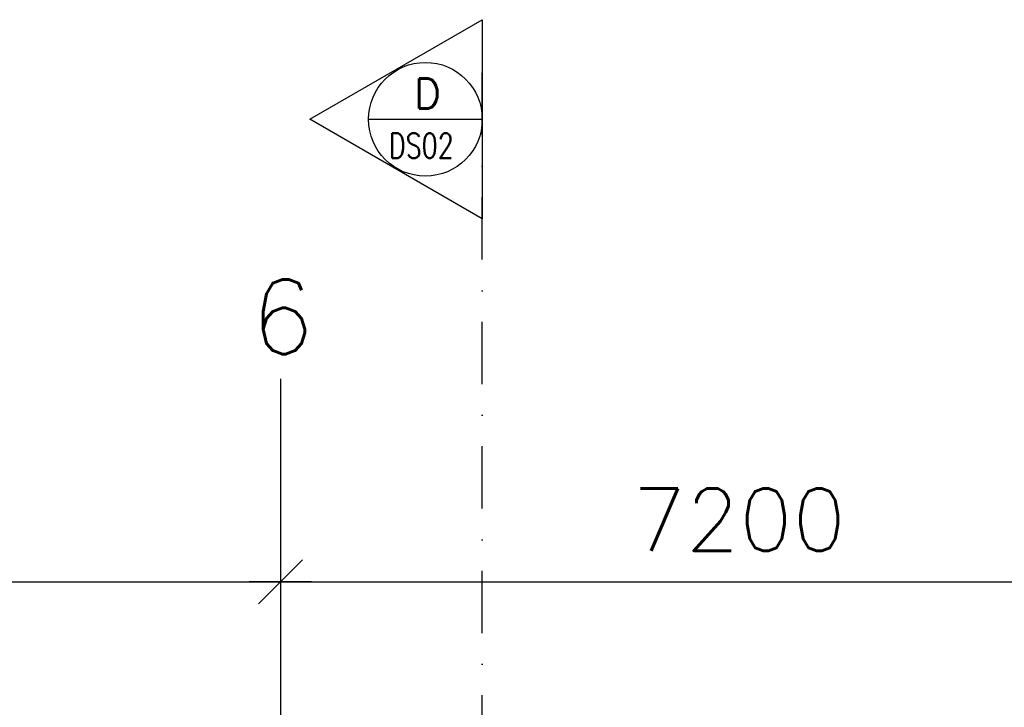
# Model space of a CAD drawing. Extents: x -18628 to 99585, y 127200 to 154480.
# Tile 25 of 59: x 19344 to 27258, y 148957 to 154480. Entities that reach past the tile are written whole.
import ezdxf
from ezdxf.enums import TextEntityAlignment as Align

# ---------------------------------------------------------------- set-up
doc = ezdxf.new("R2010")
doc.units = 0
doc.header["$LTSCALE"] = 1000
doc.header["$MEASUREMENT"] = 0
doc.linetypes.add('DASHDOT', pattern=[1, 0.5, -0.25, 0, -0.25])
for name, color, linetype in [('B02', 7, 'CONTINUOUS'), ('B16', 7, 'CONTINUOUS'), ('B20', 7, 'CONTINUOUS')]:
    doc.layers.add(name, color=color, linetype=linetype)
doc.styles.add('TXT', font='txt.shx')

# ---------------------------------------------------------------- blocks, each defined once
blk = doc.blocks.new('B__DIM')
at = {"layer": 'B20', "color": 1, "linetype": 'Continuous'}
for p, q in [((0, -500), (0, 500)), ((-353.56, -353.56), (353.56, 353.56)), ((-500, 0), (500, 0))]:
    blk.add_line(p, q, dxfattribs=at)

msp = doc.modelspace()

# ---------------------------------------------------------------- linework, layer by layer
at = {"layer": 'B02', "color": 5, "linetype": 'Continuous'}
msp.add_line((21439.5, 151594.9), (21439.5, 127199.6), dxfattribs=at)
at = {"layer": 'B16', "color": 2, "linetype": 'DASHDOT'}
msp.add_line((23062, 148553), (23062, 154279.5), dxfattribs=at)
at = {"layer": 'B16', "color": 2, "linetype": 'Continuous'}
msp.add_line((22148.3, 153680.3), (23062, 153680.3), dxfattribs=at)
at = {"layer": 'B16', "color": 7, "linetype": 'Continuous'}
msp.add_lwpolyline([(21676.4, 153680.3), (23062, 154480.3), (23062, 152880.3), (23062, 152880.3), (21676.4, 153680.3)], close=True, dxfattribs=at)
msp.add_circle((22605.2, 153680.3), 456.8, dxfattribs=at)
msp.add_circle((22605.2, 153680.3), 456.8, dxfattribs=at)
at = {"layer": 'B20', "color": 1, "linetype": 'Continuous'}
for p, q in [((14239.5, 149964.7), (21439.5, 149964.7)), ((21439.5, 149964.7), (28639.5, 149964.7))]:
    msp.add_line(p, q, dxfattribs=at)

# ---------------------------------------------------------------- block references
at = {"layer": 'B20', "color": 1, "linetype": 'Continuous', "xscale": 0.5, "yscale": 0.5, "rotation": 180}
msp.add_blockref('B__DIM', (21439.5, 149964.7), dxfattribs=at)

# ---------------------------------------------------------------- texts
at = {"layer": 'B02', "color": 1, "linetype": 'Continuous', "style": 'TXT'}
msp.add_text('6', height=600, dxfattribs=at).set_placement((21198, 151793))
at = {"layer": 'B16', "color": 2, "linetype": 'Continuous', "style": 'TXT'}
msp.add_text('D', height=240, dxfattribs=at).set_placement((22513.2, 153767.5))
at = {"layer": 'B16', "color": 2, "linetype": 'Continuous', "style": 'TXT', "width": 0.75}
msp.add_text('DS02', height=200, dxfattribs=at).set_placement((22311.6, 153468.3), align=Align.MIDDLE_LEFT)
at = {"layer": 'B20', "color": 1, "linetype": 'Continuous', "style": 'TXT'}
msp.add_text('7200', height=500, dxfattribs=at).set_placement((24269.5, 150464.7), align=Align.MIDDLE_LEFT)

doc.saveas('drawing.dxf')
